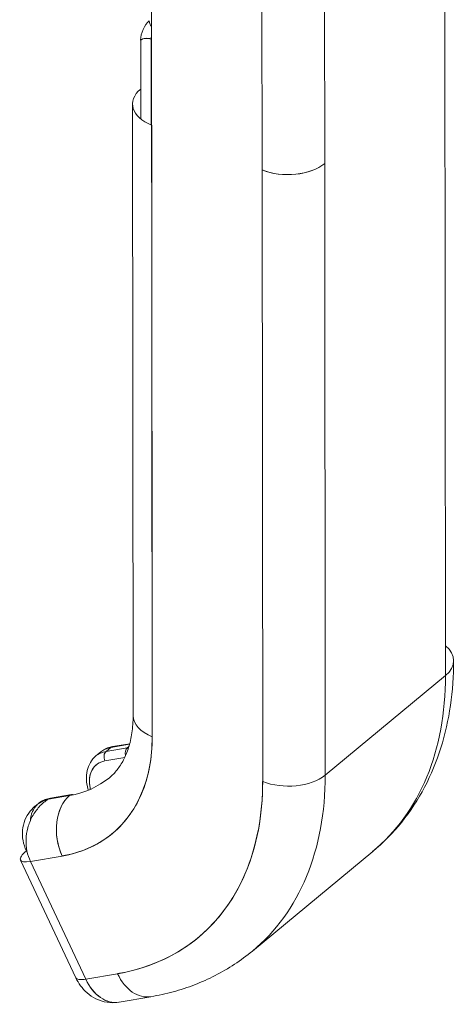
# Model space of a CAD drawing. Header units: inches. Extents: x 14 to 326, y 10 to 205.
# Tile 97 of 107: x 313.322 to 314.24, y 146.26 to 148.329. Entities that reach past the tile are written whole.
import ezdxf

# ---------------------------------------------------------------- set-up
doc = ezdxf.new("R2010")
doc.units = ezdxf.units.IN
doc.header["$LTSCALE"] = 20
doc.header["$MEASUREMENT"] = 0
doc.layers.add('Visible (ANSI)', color=7, linetype='Continuous', lineweight=5)

msp = doc.modelspace()

# ---------------------------------------------------------------- linework, layer by layer
at = {"layer": 'Visible (ANSI)'}
for p, q in [((314.2156, 148.8405), (314.2173, 146.9512)), ((313.6006, 146.8226), (313.5989, 148.7119)), ((313.8317, 148.0136), (313.8311, 148.618)), ((313.9627, 148.6315), (313.9633, 148.027)), ((313.5762, 148.2863), (313.5763, 148.1208)), ((313.5983, 148.1079), (313.5981, 148.2885)), ((313.5763, 148.1208), (313.5763, 148.1835)), ((313.5592, 148.1521), (313.5603, 146.8673)), ((313.5995, 148.1074), (313.6006, 146.8226)), ((313.9633, 148.027), (313.9644, 146.7422)), ((313.9644, 146.7422), (313.9633, 148.027)), ((313.8328, 146.7287), (313.8317, 148.0136)), ((313.8317, 148.0136), (313.8328, 146.7287)), ((314.2173, 146.9512), (313.9644, 146.7422)), ((313.9644, 146.7422), (314.2173, 146.9512)), ((313.5136, 146.8003), (313.5034, 146.7919)), ((313.5034, 146.7919), (313.5136, 146.8003)), ((313.5034, 146.7919), (313.5481, 146.7996)), ((313.5481, 146.7996), (313.5034, 146.7919)), ((313.5136, 146.8003), (313.5529, 146.807)), ((313.5529, 146.807), (313.5136, 146.8003)), ((313.5532, 146.8081), (313.5171, 146.802)), ((313.5463, 146.7975), (313.5503, 146.7982)), ((313.5516, 146.8025), (313.5481, 146.7996)), ((313.4822, 146.7825), (313.4921, 146.7907)), ((313.501, 146.772), (313.5428, 146.7791)), ((313.5428, 146.7791), (313.501, 146.772)), ((313.382, 146.6916), (313.4267, 146.6992)), ((313.4267, 146.6992), (313.382, 146.6916)), ((313.3826, 146.6921), (313.4272, 146.6997)), ((313.4272, 146.6997), (313.3826, 146.6921)), ((313.3862, 146.6937), (313.4308, 146.7014)), ((313.4272, 146.6997), (313.4267, 146.6992)), ((313.3612, 146.6825), (313.3542, 146.6767)), ((313.3826, 146.6921), (313.382, 146.6916)), ((313.382, 146.6916), (313.3826, 146.6921)), ((313.5132, 146.6164), (313.5132, 146.6164)), ((313.3357, 146.5828), (313.3368, 146.5837)), ((313.3382, 146.5777), (313.3357, 146.5828)), ((313.3443, 146.5606), (313.4113, 146.572)), ((313.4113, 146.572), (313.3443, 146.5606)), ((313.8112, 146.3724), (314.0642, 146.5814)), ((313.3234, 146.5636), (313.4397, 146.3164)), ((313.3443, 146.5606), (313.4606, 146.3134)), ((313.4606, 146.3134), (313.3443, 146.5606)), ((313.5276, 146.3248), (313.4606, 146.3134)), ((313.4606, 146.3134), (313.5276, 146.3248)), ((313.5977, 146.2765), (313.5307, 146.265)), ((313.5726, 146.279), (313.5726, 146.279))]:
    msp.add_line(p, q, dxfattribs=at)
for centre, major_axis, ratio, start_param, end_param in [((313.5942, 148.3012), (-0.0118, -0.0292), 0.468323, 3.854984, 5.42578), ((313.6071, 148.3217), (-0.01, 0.0121), 0.668099, 0.680788, 1.59826), ((313.5891, 148.2811), (0.0157, 0), 0.578202, 0.959414, 2.53021), ((313.5891, 148.2811), (-0.0157, 0), 0.578202, 4.101006, 5.671803), ((313.6071, 148.296), (0.0059, 0.0146), 0.468323, 1.762774, 2.284188), ((313.6537, 148.1522), (-0.0945, -0.0001), 0.578202, 5.671803, 7.242599), ((313.8859, 148.0583), (-0.0945, -0.0001), 0.578202, 0.959423, 2.530194), ((313.8859, 148.0583), (0.0945, 0.0001), 0.578202, 4.101006, 5.671803), ((314.1399, 146.9825), (0.0945, 0.0001), 0.578202, 5.671803, 6.894563), ((313.5284, 147.2297), (0.5357, -0.6483), 0.668099, 0, 0.680788), ((313.5284, 147.2297), (0.5357, -0.6483), 0.668099, 0, 0.680788), ((313.6548, 146.8673), (-0.0945, -0.0001), 0.578202, 0, 0.959414), ((313.6548, 146.8673), (-0.0945, -0.0001), 0.578202, 0, 0.959411), ((313.2213, 146.9759), (0.2949, -0.3569), 0.668099, 5.916776, 6.963973), ((313.5523, 146.7179), (-0.0602, 0.0728), 0.668099, 5.916803, 6.283185), ((313.5523, 146.7179), (-0.0602, 0.0728), 0.668099, 5.916776, 6.283185), ((313.5196, 146.7874), (-0.0025, 0.0146), 0.694681, 0, 0.379649), ((313.5196, 146.7874), (-0.0025, 0.0146), 0.694681, 0, 0.379649), ((313.5542, 146.7867), (-0.0025, 0.0146), 0.694681, 0.379649, 1.708203), ((313.5422, 146.7095), (-0.0602, 0.0728), 0.668099, 5.916776, 6.283185), ((313.5422, 146.7095), (-0.0602, 0.0728), 0.668099, 5.916803, 6.283185), ((313.5095, 146.779), (-0.0025, 0.0146), 0.694681, 0.379649, 1.950446), ((313.5095, 146.779), (-0.0025, 0.0146), 0.694681, 0.379649, 1.950446), ((313.5337, 146.7025), (-0.0508, 0.0614), 0.668099, 5.916776, 7.211436), ((313.5523, 146.7179), (-0.0602, 0.0728), 0.668099, 0.605035, 0.605168), ((313.5523, 146.7179), (0.0602, -0.0728), 0.668099, 3.746654, 3.746786), ((313.5608, 146.7249), (-0.0508, 0.0614), 0.668099, 0.336466, 0.336724), ((313.2755, 147.0207), (0.2348, -0.2841), 0.668099, 5.916776, 6.283185), ((313.2755, 147.0207), (0.5357, -0.6483), 0.668099, 0, 0.680788), ((313.2755, 147.0207), (0.5357, -0.6483), 0.668099, 0, 0.680788), ((313.887, 146.7735), (-0.0945, -0.0001), 0.578202, 0.959414, 2.53021), ((313.887, 146.7735), (0.0945, 0.0001), 0.578202, 4.101009, 5.671803), ((313.2213, 146.9759), (0.4755, -0.5754), 0.668099, 5.916776, 6.963973), ((313.3887, 146.6791), (-0.0025, 0.0146), 0.694681, 0, 0.379649), ((313.3887, 146.6791), (-0.0025, 0.0146), 0.694681, 0, 0.379649), ((313.4655, 146.6168), (-0.0159, 0.0931), 0.694681, 0.379649, 1.950446), ((313.4655, 146.6168), (-0.0159, 0.0931), 0.694681, 0.379649, 1.950443), ((313.4333, 146.6868), (-0.0025, 0.0146), 0.694681, 5.873427, 6.662835), ((313.4213, 146.6097), (-0.0602, 0.0728), 0.668099, 0.060986, 0.606458), ((313.4213, 146.6097), (-0.0602, 0.0728), 0.668099, 0.060986, 0.606494), ((313.4213, 146.6097), (-0.0602, 0.0728), 0.668099, 5.916803, 6.283185), ((313.4213, 146.6097), (-0.0602, 0.0728), 0.668099, 5.916776, 6.283185), ((313.3804, 146.5905), (-0.057, -0.0268), 0.266576, 5.478284, 7.049081), ((313.5817, 146.3696), (0.0159, -0.0931), 0.694681, 5.092041, 6.283185), ((313.5817, 146.3696), (0.0159, -0.0931), 0.694681, 5.092038, 6.283184), ((313.4967, 146.3432), (-0.057, -0.0268), 0.266576, 0, 0.765895), ((313.5148, 146.3582), (0.0159, -0.0931), 0.694681, 5.092038, 6.283185), ((313.5148, 146.3582), (0.0159, -0.0932), 0.694669, 5.092214, 6.283031)]:
    msp.add_ellipse(centre, major_axis=major_axis, ratio=ratio, start_param=start_param, end_param=end_param, dxfattribs=at)
for points, knots in [([(314.0642, 146.5814), (314.0865, 146.5999), (314.107, 146.6207), (314.1436, 146.6661), (314.1597, 146.6908), (314.1872, 146.743), (314.1986, 146.7706), (314.2167, 146.8281), (314.2234, 146.8579), (314.2323, 146.9192), (314.2345, 146.9506), (314.2344, 146.9825)], [5.6023975, 5.6023975, 5.6023975, 5.6023975, 5.738555, 5.738555, 5.8747126, 5.8747126, 6.0108702, 6.0108702, 6.1470277, 6.1470277, 6.2831853, 6.2831853, 6.2831853, 6.2831853]), ([(313.5603, 146.8673), (313.5603, 146.8544), (313.5595, 146.8423), (313.5562, 146.8197), (313.5538, 146.8093), (313.5478, 146.7903), (313.5442, 146.7816), (313.536, 146.7661), (313.5315, 146.7592), (313.5216, 146.7469), (313.5162, 146.7414), (313.5103, 146.7366)], [6.2831853, 6.2831853, 6.2831853, 6.2831853, 6.4193429, 6.4193429, 6.5555004, 6.5555004, 6.691658, 6.691658, 6.8278156, 6.8278156, 6.9639732, 6.9639732, 6.9639732, 6.9639732]), ([(313.4113, 146.572), (313.4304, 146.5753), (313.4483, 146.5806), (313.4652, 146.5878), (313.482, 146.5951), (313.4978, 146.6044), (313.512, 146.6155), (313.5263, 146.6267), (313.539, 146.6396), (313.55, 146.6542), (313.561, 146.6688), (313.5704, 146.685), (313.5779, 146.7027), (313.5855, 146.7204), (313.5912, 146.7396), (313.595, 146.7596), (313.5988, 146.7796), (313.6006, 146.8006), (313.6006, 146.8226)], [0, 0, 0, 0, 0.166667, 0.166667, 0.166667, 0.333333, 0.333333, 0.333333, 0.5, 0.5, 0.5, 0.666667, 0.666667, 0.666667, 0.833333, 0.833333, 0.833333, 1, 1, 1, 1]), ([(313.4921, 146.7907), (313.4936, 146.7919), (313.495, 146.793), (313.4981, 146.795), (313.4997, 146.7959), (313.503, 146.7976), (313.5047, 146.7984), (313.5081, 146.7997), (313.5099, 146.8003), (313.5135, 146.8013), (313.5153, 146.8017), (313.5171, 146.802)], [3.8223805, 3.8223805, 3.8223805, 3.8223805, 3.8956624, 3.8956624, 3.9689444, 3.9689444, 4.0422263, 4.0422263, 4.1155083, 4.1155083, 4.1887902, 4.1887902, 4.1887902, 4.1887902]), ([(313.466, 146.7103), (313.4657, 146.7112), (313.4655, 146.7121), (313.4635, 146.7195), (313.4625, 146.7261), (313.4619, 146.739), (313.4624, 146.7453), (313.4651, 146.7575), (313.4673, 146.7633), (313.4734, 146.7738), (313.4773, 146.7785), (313.482, 146.7824)], [2.8257553, 2.8257553, 2.8257553, 2.8257553, 2.8588712, 2.8588712, 3.0997485, 3.0997485, 3.3406259, 3.3406259, 3.5815032, 3.5815032, 3.8223805, 3.8223805, 3.8223805, 3.8223805]), ([(313.4704, 146.7122), (313.4702, 146.713), (313.4701, 146.7139), (313.4699, 146.7148), (313.4685, 146.722), (313.4681, 146.729), (313.4688, 146.7355), (313.4695, 146.742), (313.4713, 146.748), (313.4741, 146.7531), (313.4768, 146.7582), (313.4806, 146.7624), (313.4852, 146.7656), (313.4897, 146.7688), (313.495, 146.7709), (313.501, 146.772)], [0.1756251, 0.1756251, 0.1756251, 0.1756251, 0.2, 0.2, 0.2, 0.4, 0.4, 0.4, 0.6, 0.6, 0.6, 0.8, 0.8, 0.8, 1, 1, 1, 1]), ([(313.8328, 146.7287), (313.8328, 146.6931), (313.8298, 146.6593), (313.8237, 146.627), (313.8176, 146.5947), (313.8083, 146.5639), (313.7962, 146.5354), (313.784, 146.5069), (313.7689, 146.4808), (313.7512, 146.4573), (313.7334, 146.4337), (313.7129, 146.4129), (313.69, 146.3949), (313.6671, 146.377), (313.6417, 146.362), (313.6145, 146.3503), (313.5874, 146.3386), (313.5585, 146.3301), (313.5276, 146.3248)], [0, 0, 0, 0, 0.166667, 0.166667, 0.166667, 0.333333, 0.333333, 0.333333, 0.5, 0.5, 0.5, 0.666667, 0.666667, 0.666667, 0.833333, 0.833333, 0.833333, 1, 1, 1, 1]), ([(313.3862, 146.6937), (313.3843, 146.6934), (313.3825, 146.693), (313.3789, 146.692), (313.3772, 146.6915), (313.3737, 146.6901), (313.372, 146.6894), (313.3687, 146.6877), (313.3671, 146.6868), (313.3641, 146.6848), (313.3626, 146.6837), (313.3612, 146.6825)], [2.0943951, 2.0943951, 2.0943951, 2.0943951, 2.167677, 2.167677, 2.240959, 2.240959, 2.3142409, 2.3142409, 2.3875229, 2.3875229, 2.4608048, 2.4608048, 2.4608048, 2.4608048]), ([(313.382, 146.6916), (313.3743, 146.6892), (313.3672, 146.6859), (313.3608, 146.6816), (313.3544, 146.6774), (313.3487, 146.6722), (313.344, 146.6665), (313.3392, 146.6607), (313.3355, 146.6544), (313.3327, 146.6476), (313.33, 146.6408), (313.3283, 146.6336), (313.3276, 146.6264), (313.327, 146.6191), (313.3274, 146.6117), (313.3287, 146.6044), (313.3301, 146.597), (313.3325, 146.5898), (313.3357, 146.5828)], [0.0000167, 0.0000167, 0.0000167, 0.0000167, 0.1666667, 0.1666667, 0.1666667, 0.3333333, 0.3333333, 0.3333333, 0.5, 0.5, 0.5, 0.6666667, 0.6666667, 0.6666667, 0.8333333, 0.8333333, 0.8333333, 1, 1, 1, 1]), ([(313.3443, 146.5606), (313.3411, 146.5675), (313.3386, 146.5749), (313.337, 146.5827), (313.3355, 146.5905), (313.3348, 146.5987), (313.3351, 146.6069), (313.3354, 146.6151), (313.3366, 146.6233), (313.3388, 146.6314), (313.341, 146.6396), (313.3443, 146.6476), (313.3483, 146.6551), (313.3524, 146.6626), (313.3573, 146.6694), (313.3629, 146.6756), (313.3686, 146.6818), (313.375, 146.6872), (313.382, 146.6916)], [0, 0, 0, 0, 0.1666667, 0.1666667, 0.1666667, 0.3333333, 0.3333333, 0.3333333, 0.5, 0.5, 0.5, 0.6666667, 0.6666667, 0.6666667, 0.8333333, 0.8333333, 0.8333333, 1, 1, 1, 1]), ([(313.5977, 146.2765), (313.6135, 146.2792), (313.6292, 146.2826), (313.6599, 146.291), (313.675, 146.2959), (313.7045, 146.3073), (313.7189, 146.3137), (313.7468, 146.3281), (313.7604, 146.3359), (313.7866, 146.3531), (313.7992, 146.3624), (313.8112, 146.3724)], [5.2359878, 5.2359878, 5.2359878, 5.2359878, 5.3092697, 5.3092697, 5.3825516, 5.3825516, 5.4558336, 5.4558336, 5.5291155, 5.5291155, 5.6023975, 5.6023975, 5.6023975, 5.6023975]), ([(313.4397, 146.3164), (313.44, 146.3157), (313.4405, 146.3151), (313.4412, 146.3146), (313.4428, 146.3134), (313.4452, 146.3127), (313.4485, 146.3125), (313.4518, 146.3123), (313.4559, 146.3126), (313.4606, 146.3134)], [0.5122028, 0.5122028, 0.5122028, 0.5122028, 0.6, 0.6, 0.6, 0.8, 0.8, 0.8, 1, 1, 1, 1]), ([(313.5298, 146.2649), (313.5217, 146.2636), (313.5134, 146.2636), (313.4971, 146.2661), (313.4891, 146.2688), (313.475, 146.2757), (313.4689, 146.2799), (313.4582, 146.2892), (313.4537, 146.2942), (313.446, 146.3046), (313.4427, 146.3101), (313.4399, 146.3159), (313.4398, 146.3162), (313.4397, 146.3164)], [1.957331, 1.957331, 1.957331, 1.957331, 2.176065, 2.176065, 2.414257, 2.414257, 2.652448, 2.652448, 2.89064, 2.89064, 3.128832, 3.128832, 3.140266, 3.140266, 3.140266, 3.140266])]:
    msp.add_open_spline(points, degree=3, knots=knots, dxfattribs=at)
for points in [[(313.5998, 146.7971), (313.5998, 146.7971), (313.5998, 146.7971), (313.5998, 146.7971)], [(313.6004, 146.8085), (313.6004, 146.8085), (313.6004, 146.8085), (313.6004, 146.8085)], [(313.9636, 146.7091), (313.9636, 146.7091), (313.9636, 146.7091), (313.9636, 146.7091)], [(313.8142, 146.5867), (313.8142, 146.5867), (313.8142, 146.5867), (313.8142, 146.5867)]]:
    msp.add_open_spline(points, degree=3, dxfattribs=at)

doc.saveas('drawing.dxf')
